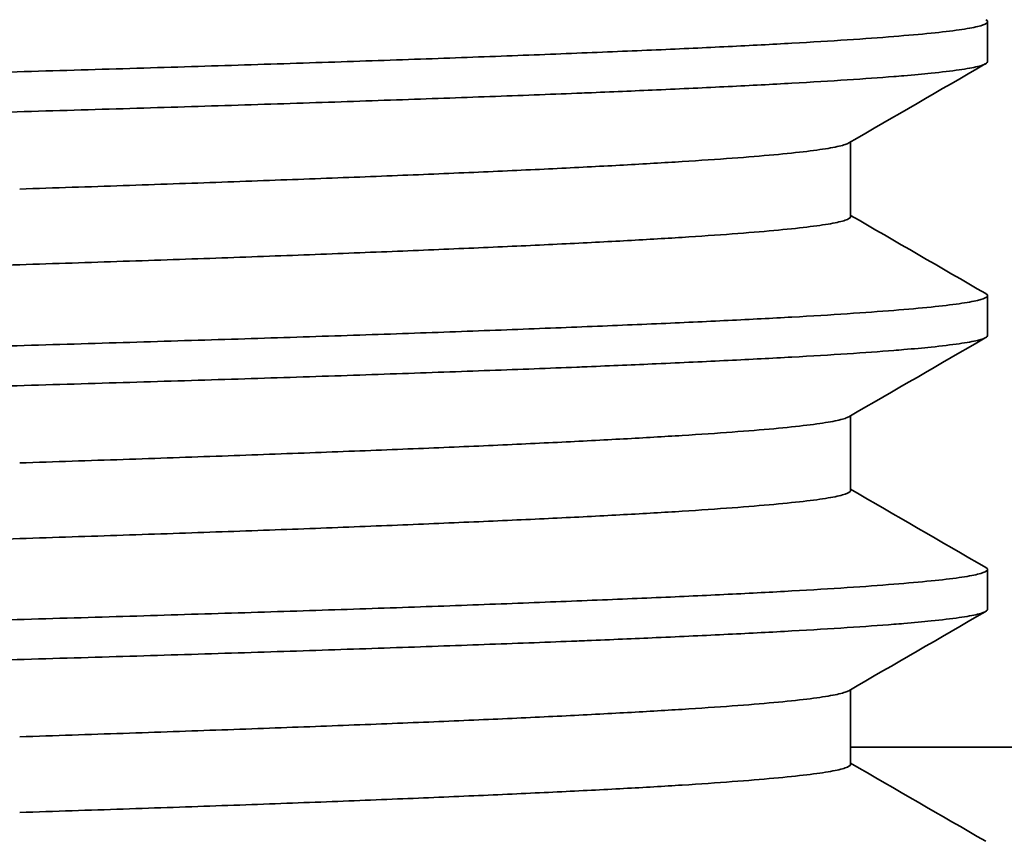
# Model space of a CAD drawing. Header units: millimetres. Extents: x 10 to 830, y 10 to 584.
# Tile 86 of 174: x 301.8 to 305.4, y 459.01 to 462.01. Entities that reach past the tile are written whole.
import ezdxf

# ---------------------------------------------------------------- set-up
doc = ezdxf.new("R2010")
doc.units = ezdxf.units.MM
doc.header["$LTSCALE"] = 2
doc.layers.add('Bemaßung (ISO)', color=7, linetype='Continuous', lineweight=25)
doc.layers.add('Sichtbar (ISO)', color=7, linetype='Continuous', lineweight=35)
doc.styles.add('Notiztext (ISO)', font='isocpeur.ttf')
doc.dimstyles.new('Standard (ISO)', dxfattribs={"dimscale": 2, "dimtxt": 3.5, "dimasz": 2.5, "dimexe": 2, "dimexo": 0, "dimgap": 0.762, "dimtad": 1, "dimtoh": 1, "dimdec": 8, "dimdsep": 46, "dimtxsty": 'Notiztext (ISO)', "dimcen": 0.09, "dimdle": 10, "dimclrd": 256, "dimclre": 256, "dimclrt": 256, "dimadec": 6, "dimazin": 2, "dimtfac": 0.514286, "dimtdec": 3, "dimtmove": 0, "dimatfit": 3, "dimfxl": 1, "dimtolj": 1, "dimlwd": -1, "dimlwe": -1, "dimarcsym": 0})

# ---------------------------------------------------------------- blocks, each defined once
blk = doc.blocks.new('*D37')
at = {"layer": 'Bemaßung (ISO)', "transparency": 16777216}
for p, q in [((313.0095, 532.2566), (367.5216, 532.2566)), ((363.5216, 461.7551), (363.5216, 527.2566)), ((304.8347, 456.7551), (367.5216, 456.7551))]:
    blk.add_line(p, q, dxfattribs=at)
for points in [[(362.6882, 527.2566), (364.3549, 527.2566), (363.5216, 532.2566)], [(362.6882, 461.7551), (364.3549, 461.7551), (363.5216, 456.7551)]]:
    blk.add_solid(points, dxfattribs=at)
at = {"layer": 'Defpoints', "color": 0, "transparency": 16777216}
for p in [(313.0095, 532.2566), (363.5216, 532.2566), (304.8347, 456.7551)]:
    blk.add_point(p, dxfattribs=at)
at = {"layer": 'Bemaßung (ISO)', "transparency": 16777216, "insert": (354.9976, 486.8058), "char_height": 7, "attachment_point": 1, "rotation": 90, "style": 'Notiztext (ISO)'}
blk.add_mtext('\\A1;75.5', dxfattribs=at)

msp = doc.modelspace()

# ---------------------------------------------------------------- linework, layer by layer
at = {"layer": 'Sichtbar (ISO)'}
for p, q in [((305.33476846, 462.00415827), (305.33476846, 461.85799592)), ((304.03476846, 461.89742407), (304.03476846, 461.89731307)), ((304.83471382, 461.56536853), (304.83471382, 461.29278828)), ((305.33476846, 461.00415823), (305.33476846, 460.85799602)), ((304.03476846, 460.89742406), (304.03476846, 460.8973131)), ((304.83471382, 460.56536853), (304.83471382, 460.2927885)), ((305.33476846, 460.00415809), (305.33476846, 459.8579962)), ((304.03476846, 459.89742406), (304.03476846, 459.89731318)), ((304.83471382, 459.56536853), (304.83471382, 459.2927884)), ((304.83471382, 459.35506826), (306.33476846, 459.35506826))]:
    msp.add_line(p, q, dxfattribs=at)
for points, knots in [([(305.32836833, 462.01155218), (305.3286131, 462.0114109), (305.33572456, 462.0071839), (305.33735644, 461.99880098), (305.30453626, 461.98651583), (305.23668286, 461.97437067), (305.13419414, 461.96233628), (304.99767208, 461.95021205), (304.82791787, 461.93785325), (304.62592634, 461.92554597), (304.39288466, 461.91337583), (304.13015884, 461.90132636), (303.83929194, 461.88923251), (303.52199308, 461.87688799), (303.18011552, 461.8645784), (302.81568498, 461.85237796), (302.43078061, 461.84039692), (302.16217729, 461.83216951), (302.02522532, 461.82810479)], [0.63330274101, 0.63330274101, 0.63330274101, 0.63330274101, 0.63414634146, 0.65853658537, 0.68292682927, 0.70731707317, 0.73170731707, 0.75609756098, 0.78048780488, 0.80487804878, 0.82926829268, 0.85365853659, 0.87804878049, 0.90243902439, 0.92682926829, 0.9512195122, 0.9756097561, 1, 1, 1, 1]), ([(302.02524348, 461.68196837), (302.16228768, 461.68603585), (302.29664279, 461.69010058), (302.42796958, 461.69419513), (302.55929637, 461.69828968), (302.68755658, 461.70237124), (302.81240945, 461.70643593), (302.93726233, 461.71050063), (303.05872603, 461.71456505), (303.17645632, 461.71862961), (303.29418661, 461.72269418), (303.40818477, 461.72675891), (303.51805589, 461.73079269), (303.62792702, 461.73482646), (303.73368708, 461.73884433), (303.83504275, 461.74290021), (303.84767138, 461.74340557), (303.86023177, 461.74391162), (303.87272314, 461.7444183), (303.96048584, 461.74797818), (304.04484206, 461.75156902), (304.12560579, 461.75516468), (304.21786473, 461.75927211), (304.30538003, 461.76334615), (304.38796001, 461.76741082), (304.47053999, 461.77147549), (304.54819933, 461.77553996), (304.62072029, 461.77960451), (304.69324124, 461.78366907), (304.76062468, 461.78773374), (304.82260235, 461.79177062), (304.88458003, 461.7958075), (304.94115783, 461.7998212), (304.99219994, 461.8038684), (305.00494276, 461.8048788), (305.01734168, 461.80589195), (305.02939245, 461.80690741), (305.06561174, 461.80995942), (305.09868617, 461.8130322), (305.12857151, 461.81611323), (305.1684002, 461.82021938), (305.2025335, 461.82432134), (305.23086011, 461.82838609), (305.25918673, 461.83245084), (305.28176978, 461.83651534), (305.29855603, 461.84057987), (305.31534228, 461.8446444), (305.32633181, 461.84870898), (305.33144337, 461.85275968), (305.33364844, 461.8545071), (305.33475194, 461.85624754), (305.33475825, 461.85798618)], [0, 0, 0, 0, 0.0243902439, 0.0243902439, 0.0243902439, 0.0487804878, 0.0487804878, 0.0487804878, 0.07317073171, 0.07317073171, 0.07317073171, 0.09756097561, 0.09756097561, 0.09756097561, 0.12195121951, 0.12195121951, 0.12195121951, 0.12499017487, 0.12499017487, 0.12499017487, 0.14634146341, 0.14634146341, 0.14634146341, 0.17073170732, 0.17073170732, 0.17073170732, 0.19512195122, 0.19512195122, 0.19512195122, 0.21951219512, 0.21951219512, 0.21951219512, 0.24390243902, 0.24390243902, 0.24390243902, 0.24999154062, 0.24999154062, 0.24999154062, 0.26829268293, 0.26829268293, 0.26829268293, 0.29268292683, 0.29268292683, 0.29268292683, 0.31707317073, 0.31707317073, 0.31707317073, 0.34146341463, 0.34146341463, 0.34146341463, 0.35198511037, 0.35198511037, 0.35198511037, 0.35198511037]), ([(302.02522532, 461.82810479), (301.88820376, 461.82403801), (301.60886222, 461.81600199), (301.17671041, 461.8035939), (300.73370889, 461.79140747), (300.28250929, 461.77932857), (299.82574597, 461.76728045), (299.36610722, 461.7549808), (298.90627747, 461.74264085), (298.44896341, 461.7304241), (297.99684766, 461.71834314), (297.55258418, 461.70630951), (297.11878467, 461.69403966), (296.69798146, 461.68168386), (296.29265195, 461.66944191), (295.9051757, 461.65733927), (295.53782587, 461.64530822), (295.19276231, 461.63307469), (294.87199911, 461.62071733), (294.5774248, 461.60846535), (294.31076999, 461.59635391), (294.07359791, 461.58432875), (293.86730276, 461.57213176), (293.6930884, 461.55976576), (293.55198098, 461.54748973), (293.44481002, 461.5353546), (293.37220321, 461.52332162), (293.34000044, 461.51291154), (293.33476911, 461.50647273), (293.33476899, 461.50413728)], [0, 0, 0, 0, 0.0243902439, 0.0487804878, 0.07317073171, 0.09756097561, 0.12195121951, 0.14634146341, 0.17073170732, 0.19512195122, 0.21951219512, 0.24390243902, 0.26829268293, 0.29268292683, 0.31707317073, 0.34146341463, 0.36585365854, 0.39024390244, 0.41463414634, 0.43902439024, 0.46341463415, 0.48780487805, 0.51219512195, 0.53658536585, 0.56097560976, 0.58536585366, 0.60975609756, 0.63414634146, 0.6480061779, 0.6480061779, 0.6480061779, 0.6480061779]), ([(293.34104315, 461.35078831), (293.33990777, 461.35144453), (293.338926, 461.35210045), (293.33809818, 461.35275601), (293.33298293, 461.3568068), (293.33378732, 461.36081999), (293.34045659, 461.36486041), (293.34295746, 461.3663755), (293.34628026, 461.36789601), (293.35042936, 461.36942107), (293.35734499, 461.37196301), (293.36655624, 461.37451764), (293.37804, 461.37708105), (293.39641356, 461.3811824), (293.42062747, 461.38529307), (293.45065274, 461.38935791), (293.480678, 461.39342275), (293.51643664, 461.39748732), (293.55781024, 461.4015519), (293.59918385, 461.40561649), (293.64617286, 461.40968112), (293.69867748, 461.41373603), (293.75118209, 461.41779094), (293.80925726, 461.42180201), (293.87267614, 461.42583558), (293.90438275, 461.42785219), (293.93742143, 461.42987683), (293.97177699, 461.43190946), (294.00613868, 461.43394245), (294.04181773, 461.43598342), (294.07877893, 461.43803231), (294.15269474, 461.44212972), (294.23175427, 461.44624912), (294.31577222, 461.45032405), (294.39979017, 461.45439898), (294.48871546, 461.4584636), (294.5822591, 461.46252819), (294.67580275, 461.46659277), (294.77396555, 461.47065734), (294.87647669, 461.47472216), (294.97898783, 461.47878699), (295.08590514, 461.48280655), (295.19687832, 461.48683598), (295.26622929, 461.48935412), (295.33715872, 461.49188126), (295.40959326, 461.49442107), (295.45306611, 461.49594539), (295.49708111, 461.49747427), (295.54161644, 461.4990085), (295.6603566, 461.50309908), (295.78280933, 461.50721646), (295.90864245, 461.51129559), (296.03447558, 461.51537471), (296.16366332, 461.51943937), (296.29580312, 461.52350397), (296.42794291, 461.52756856), (296.56303608, 461.53163311), (296.70069915, 461.5356979), (296.83836223, 461.53976269), (296.978623, 461.54379074), (297.12105949, 461.54781528), (297.22787458, 461.55083334), (297.33590714, 461.55386001), (297.44498167, 461.55690742), (297.48135655, 461.55792368), (297.51784735, 461.55894226), (297.55444678, 461.55996359), (297.70079409, 461.5640475), (297.84888439, 461.56816457), (297.99828901, 461.57225772), (298.14769363, 461.57635087), (298.29841147, 461.58041562), (298.44998534, 461.58448024), (298.60155922, 461.58854486), (298.75399125, 461.59260937), (298.90684361, 461.59667408), (299.05969596, 461.60073879), (299.21297176, 461.60479451), (299.3662182, 461.60881752), (299.50029334, 461.61233725), (299.63434509, 461.61586231), (299.76807121, 461.61941831), (299.7871926, 461.61992678), (299.80630736, 461.62043588), (299.82541463, 461.62094569), (299.97814932, 461.62502087), (300.13040452, 461.62913384), (300.2817287, 461.63323016), (300.43305287, 461.63732647), (300.58343922, 461.64139127), (300.73246109, 461.6454559), (300.88148295, 461.64952053), (301.0291423, 461.65358501), (301.17501643, 461.65764972), (301.32089055, 461.66171443), (301.46497231, 461.66576262), (301.60681473, 461.66979941), (301.74865715, 461.6738362), (301.88828714, 461.6779035), (302.02524348, 461.68196837)], [0.33751624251, 0.33751624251, 0.33751624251, 0.33751624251, 0.34146341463, 0.34146341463, 0.34146341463, 0.36585365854, 0.36585365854, 0.36585365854, 0.37499962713, 0.37499962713, 0.37499962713, 0.39024390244, 0.39024390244, 0.39024390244, 0.41463414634, 0.41463414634, 0.41463414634, 0.43902439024, 0.43902439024, 0.43902439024, 0.46341463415, 0.46341463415, 0.46341463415, 0.48780487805, 0.48780487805, 0.48780487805, 0.49999891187, 0.49999891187, 0.49999891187, 0.51219512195, 0.51219512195, 0.51219512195, 0.53658536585, 0.53658536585, 0.53658536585, 0.56097560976, 0.56097560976, 0.56097560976, 0.58536585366, 0.58536585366, 0.58536585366, 0.60975609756, 0.60975609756, 0.60975609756, 0.62499840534, 0.62499840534, 0.62499840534, 0.63414634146, 0.63414634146, 0.63414634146, 0.65853658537, 0.65853658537, 0.65853658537, 0.68292682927, 0.68292682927, 0.68292682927, 0.70731707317, 0.70731707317, 0.70731707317, 0.73170731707, 0.73170731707, 0.73170731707, 0.7499978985, 0.7499978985, 0.7499978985, 0.75609756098, 0.75609756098, 0.75609756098, 0.78048780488, 0.78048780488, 0.78048780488, 0.80487804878, 0.80487804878, 0.80487804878, 0.82926829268, 0.82926829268, 0.82926829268, 0.85365853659, 0.85365853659, 0.85365853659, 0.87499753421, 0.87499753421, 0.87499753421, 0.87804878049, 0.87804878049, 0.87804878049, 0.90243902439, 0.90243902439, 0.90243902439, 0.92682926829, 0.92682926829, 0.92682926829, 0.9512195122, 0.9512195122, 0.9512195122, 0.9756097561, 0.9756097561, 0.9756097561, 1, 1, 1, 1]), ([(304.8279466, 461.56145646), (304.82474856, 461.55960769), (304.82042013, 461.55775664), (304.81496315, 461.55590141), (304.80276716, 461.55175508), (304.78493411, 461.54758779), (304.76151879, 461.54339934), (304.73810348, 461.53921089), (304.70910586, 461.53500133), (304.67461572, 461.53079194), (304.64012558, 461.52658254), (304.60018262, 461.52239732), (304.55483034, 461.51823006), (304.50947807, 461.51406281), (304.45871791, 461.50991364), (304.40278336, 461.50578933), (304.3468488, 461.50166502), (304.28570091, 461.49754156), (304.21952857, 461.49339739), (304.15335623, 461.48925323), (304.08215948, 461.48508829), (304.00615717, 461.48090203), (303.93015486, 461.47671577), (303.84934698, 461.47250823), (303.76398354, 461.46830031), (303.6786201, 461.46409239), (303.58871815, 461.45989688), (303.49452023, 461.45572968), (303.40032231, 461.45156247), (303.30183007, 461.44742377), (303.19937822, 461.44329801), (303.09692638, 461.43917225), (302.99049873, 461.43504667), (302.88042506, 461.43090061), (302.77035138, 461.42675455), (302.65663174, 461.4225879), (302.53961123, 461.41839857), (302.42259072, 461.41420925), (302.30226921, 461.40999746), (302.17903659, 461.4057912), (302.05580398, 461.40158494), (301.92967127, 461.39739731), (301.80099126, 461.39323079)], [0.66381396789, 0.66381396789, 0.66381396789, 0.66381396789, 0.675, 0.675, 0.675, 0.7, 0.7, 0.7, 0.725, 0.725, 0.725, 0.75, 0.75, 0.75, 0.775, 0.775, 0.775, 0.8, 0.8, 0.8, 0.825, 0.825, 0.825, 0.85, 0.85, 0.85, 0.875, 0.875, 0.875, 0.9, 0.9, 0.9, 0.925, 0.925, 0.925, 0.95, 0.95, 0.95, 0.975, 0.975, 0.975, 1, 1, 1, 1]), ([(301.80099273, 461.11690379), (301.9296728, 461.12107032), (302.05580545, 461.12521743), (302.17903719, 461.12934509), (302.30226903, 461.13347275), (302.42258927, 461.13759377), (302.5396091, 461.14173697), (302.65662893, 461.14588016), (302.77034848, 461.15004577), (302.88042223, 461.15423226), (302.99049599, 461.15841876), (303.09692391, 461.16262608), (303.19937602, 461.16683391), (303.30182813, 461.17104174), (303.40032313, 461.17523541), (303.49452126, 461.17940262), (303.58871939, 461.18356983), (303.67861873, 461.18771058), (303.76398167, 461.19183625), (303.8493446, 461.19596192), (303.93015153, 461.20008731), (304.00615343, 461.20423361), (304.08215533, 461.20837991), (304.15335224, 461.21254718), (304.21952475, 461.2167356), (304.28569726, 461.22092401), (304.34684537, 461.22513354), (304.40278017, 461.22934291), (304.45871497, 461.23355229), (304.50947858, 461.23773559), (304.55483114, 461.24190285), (304.6001837, 461.24607012), (304.64012364, 461.25022126), (304.67461376, 461.25434555), (304.70910388, 461.25846985), (304.73810135, 461.26259328), (304.76151676, 461.26673744), (304.78493218, 461.27088159), (304.80276557, 461.27504652), (304.81496192, 461.27923276), (304.82715827, 461.28341899), (304.83371755, 461.28762652), (304.83461956, 461.29183442), (304.8346915, 461.29217002), (304.83472762, 461.29250553), (304.83472789, 461.29284095)], [0.00000002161, 0.00000002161, 0.00000002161, 0.00000002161, 0.025, 0.025, 0.025, 0.05, 0.05, 0.05, 0.075, 0.075, 0.075, 0.1, 0.1, 0.1, 0.125, 0.125, 0.125, 0.15, 0.15, 0.15, 0.175, 0.175, 0.175, 0.2, 0.2, 0.2, 0.225, 0.225, 0.225, 0.25, 0.25, 0.25, 0.275, 0.275, 0.275, 0.3, 0.3, 0.3, 0.325, 0.325, 0.325, 0.35, 0.35, 0.35, 0.35199388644, 0.35199388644, 0.35199388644, 0.35199388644]), ([(293.84175244, 460.80090317), (293.84377265, 460.80207103), (293.8462343, 460.8032371), (293.84913817, 460.8044011), (293.85953405, 460.80856824), (293.87559754, 460.81270892), (293.89722887, 460.81683455), (293.9188602, 460.82096018), (293.94608459, 460.82508552), (293.97881804, 460.82923176), (294.0115515, 460.833378), (294.04979398, 460.83754521), (294.09342794, 460.84173358), (294.1370619, 460.84592194), (294.18608736, 460.85013142), (294.24035262, 460.85434075), (294.29461788, 460.85855007), (294.35408242, 460.86273334), (294.41864445, 460.86690054), (294.48320647, 460.87106773), (294.552864, 460.87521881), (294.62732426, 460.87934305), (294.70178451, 460.88346729), (294.78108699, 460.88759067), (294.86498699, 460.89173475), (294.94888699, 460.89587884), (295.03738449, 460.90004369), (295.13020717, 460.90422987), (295.22302985, 460.90841604), (295.32017772, 460.91262349), (295.42135054, 460.91683135), (295.52252337, 460.9210392), (295.62770409, 460.92523276), (295.73660308, 460.92939991), (295.84550206, 460.93356705), (295.9581174, 460.93770774), (296.07407084, 460.94183336), (296.19002428, 460.94595898), (296.30933189, 460.9500843), (296.43162557, 460.95423053), (296.55391925, 460.95837676), (296.67919897, 460.96254396), (296.8070792, 460.96673231), (296.93495943, 460.97092065), (297.06544017, 460.97513012), (297.19811813, 460.97933944), (297.3307961, 460.98354876), (297.46565609, 460.98773204), (297.60231414, 460.99189924), (297.73897219, 460.99606644), (297.87742392, 461.00021754), (298.01721798, 461.00434177), (298.15701204, 461.008466), (298.29816141, 461.01258936), (298.44023099, 461.01673344), (298.58230057, 461.02087752), (298.72529033, 461.02504237), (298.86875985, 461.02922852), (299.01222936, 461.03341468), (299.15617863, 461.03762212), (299.30016311, 461.04182997), (299.4441476, 461.04603782), (299.58816846, 461.05023139), (299.73178027, 461.05439854), (299.87539208, 461.05856569), (300.01859218, 461.06270632), (300.16094516, 461.06683202), (300.30329813, 461.07095771), (300.44480151, 461.07508321), (300.58501824, 461.07922916), (300.72523498, 461.08337511), (300.86416507, 461.08754165), (301.00138458, 461.09173093), (301.13860409, 461.0959202), (301.27411308, 461.10013239), (301.40751606, 461.10433927), (301.54091904, 461.10854616), (301.67222531, 461.11273443), (301.8009924, 461.11690378)], [0.36801677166, 0.36801677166, 0.36801677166, 0.36801677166, 0.375, 0.375, 0.375, 0.4, 0.4, 0.4, 0.425, 0.425, 0.425, 0.45, 0.45, 0.45, 0.475, 0.475, 0.475, 0.5, 0.5, 0.5, 0.525, 0.525, 0.525, 0.55, 0.55, 0.55, 0.575, 0.575, 0.575, 0.6, 0.6, 0.6, 0.625, 0.625, 0.625, 0.65, 0.65, 0.65, 0.675, 0.675, 0.675, 0.7, 0.7, 0.7, 0.725, 0.725, 0.725, 0.75, 0.75, 0.75, 0.775, 0.775, 0.775, 0.8, 0.8, 0.8, 0.825, 0.825, 0.825, 0.85, 0.85, 0.85, 0.875, 0.875, 0.875, 0.9, 0.9, 0.9, 0.925, 0.925, 0.925, 0.95, 0.95, 0.95, 0.975, 0.975, 0.975, 1, 1, 1, 1]), ([(305.32836833, 461.01155218), (305.3286114, 461.01141188), (305.3357225, 461.00718595), (305.33736019, 460.99880417), (305.30454986, 460.98651917), (305.23670703, 460.97437412), (305.13422979, 460.96233988), (304.99772122, 460.95021601), (304.82798006, 460.93785739), (304.6260013, 460.92555019), (304.3929726, 460.91338013), (304.13026085, 460.90133079), (303.83941026, 460.88923728), (303.52212414, 460.8768929), (303.18026018, 460.86458342), (302.8158373, 460.8523829), (302.43096613, 460.84040256), (302.16225632, 460.83217183), (302.02522633, 460.82810485)], [0.63330855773, 0.63330855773, 0.63330855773, 0.63330855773, 0.63414634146, 0.65853658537, 0.68292682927, 0.70731707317, 0.73170731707, 0.75609756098, 0.78048780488, 0.80487804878, 0.82926829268, 0.85365853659, 0.87804878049, 0.90243902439, 0.92682926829, 0.9512195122, 0.9756097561, 1, 1, 1, 1]), ([(302.02524405, 460.68196839), (302.16225044, 460.68603476), (302.29657732, 460.69009858), (302.42788605, 460.69419252), (302.55919478, 460.69828645), (302.68744708, 460.70236774), (302.81229859, 460.70643233), (302.93715009, 460.71049691), (303.05861891, 460.71456143), (303.17635303, 460.71862605), (303.29408715, 460.72269067), (303.40808803, 460.72675541), (303.51796228, 460.73078923), (303.62783654, 460.73482305), (303.73360006, 460.73884095), (303.83495871, 460.74289685), (303.84761567, 460.74340332), (303.86020408, 460.7439105), (303.87272315, 460.74441831), (303.96045857, 460.74797709), (304.04478929, 460.75156678), (304.12552995, 460.7551613), (304.21779159, 460.75926873), (304.30530984, 460.76334282), (304.38789276, 460.76740751), (304.47047567, 460.77147219), (304.54813802, 460.77553667), (304.62066223, 460.77960126), (304.69318643, 460.78366584), (304.76057333, 460.78773056), (304.8225544, 460.7917675), (304.88453547, 460.79580443), (304.94111652, 460.79981816), (304.9921616, 460.80386536), (305.00491792, 460.80487677), (305.01732962, 460.80589094), (305.02939246, 460.80690742), (305.06559976, 460.80995842), (305.09866418, 460.81303016), (305.1285417, 460.81611016), (305.16837323, 460.82021629), (305.20250954, 460.82431831), (305.23083908, 460.82838307), (305.25916863, 460.83244784), (305.28175462, 460.83651235), (305.29854379, 460.8405769), (305.31533296, 460.84464146), (305.32632538, 460.84870608), (305.33143976, 460.85275681), (305.33364724, 460.8545052), (305.33475193, 460.85624659), (305.33475825, 460.85798618)], [0, 0, 0, 0, 0.0243902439, 0.0243902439, 0.0243902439, 0.0487804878, 0.0487804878, 0.0487804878, 0.07317073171, 0.07317073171, 0.07317073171, 0.09756097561, 0.09756097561, 0.09756097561, 0.12195121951, 0.12195121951, 0.12195121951, 0.12499690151, 0.12499690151, 0.12499690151, 0.14634146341, 0.14634146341, 0.14634146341, 0.17073170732, 0.17073170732, 0.17073170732, 0.19512195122, 0.19512195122, 0.19512195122, 0.21951219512, 0.21951219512, 0.21951219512, 0.24390243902, 0.24390243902, 0.24390243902, 0.249997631, 0.249997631, 0.249997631, 0.26829268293, 0.26829268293, 0.26829268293, 0.29268292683, 0.29268292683, 0.29268292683, 0.31707317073, 0.31707317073, 0.31707317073, 0.34146341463, 0.34146341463, 0.34146341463, 0.35199080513, 0.35199080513, 0.35199080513, 0.35199080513]), ([(302.02522633, 460.82810485), (301.88827277, 460.82404013), (301.60903502, 460.81600698), (301.17685421, 460.80359793), (300.73385922, 460.79141155), (300.28265674, 460.77933247), (299.82589359, 460.76728436), (299.3662476, 460.75498458), (298.90641066, 460.74264441), (298.44909041, 460.73042749), (297.99696885, 460.71834639), (297.55269959, 460.7063127), (297.1188878, 460.69404264), (296.69807402, 460.68168662), (296.2927363, 460.6694445), (295.90525246, 460.65734172), (295.53789532, 460.64531058), (295.19281971, 460.63307683), (294.87204736, 460.62071926), (294.57746624, 460.60846715), (294.3108046, 460.59635557), (294.07362581, 460.58433028), (293.86732185, 460.57213301), (293.69310183, 460.55976681), (293.55199028, 460.54749066), (293.44481533, 460.53535534), (293.37220539, 460.52332215), (293.34000068, 460.51291176), (293.3347691, 460.50647279), (293.33476898, 460.50413728)], [0, 0, 0, 0, 0.0243902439, 0.0487804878, 0.07317073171, 0.09756097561, 0.12195121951, 0.14634146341, 0.17073170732, 0.19512195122, 0.21951219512, 0.24390243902, 0.26829268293, 0.29268292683, 0.31707317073, 0.34146341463, 0.36585365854, 0.39024390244, 0.41463414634, 0.43902439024, 0.46341463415, 0.48780487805, 0.51219512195, 0.53658536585, 0.56097560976, 0.58536585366, 0.60975609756, 0.63414634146, 0.64800634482, 0.64800634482, 0.64800634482, 0.64800634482]), ([(293.34104315, 460.35078831), (293.33990819, 460.35144429), (293.33892672, 460.35209997), (293.33809909, 460.35275528), (293.33298317, 460.35680606), (293.33378682, 460.36081924), (293.34045531, 460.36485964), (293.34295633, 460.36637499), (293.34627955, 460.36789575), (293.35042936, 460.36942107), (293.35734424, 460.37196274), (293.36655424, 460.37451709), (293.37803629, 460.37708022), (293.39640904, 460.38118156), (293.42062214, 460.38529224), (293.4506467, 460.38935709), (293.48067126, 460.39342194), (293.51642929, 460.39748652), (293.55780221, 460.40155112), (293.59917512, 460.40561571), (293.64616331, 460.40968032), (293.69866713, 460.41373523), (293.75117094, 460.41779014), (293.80924535, 460.42180121), (293.87266357, 460.42583478), (293.90437399, 460.42785165), (293.93741686, 460.42987656), (293.97177699, 460.43190946), (294.00613427, 460.43394219), (294.04180859, 460.43598289), (294.07876477, 460.43803152), (294.15268021, 460.44212895), (294.23173957, 460.44624838), (294.31575747, 460.45032334), (294.39977537, 460.45439829), (294.48870075, 460.45846294), (294.58224412, 460.46252754), (294.67578749, 460.46659213), (294.77394963, 460.47065669), (294.87646012, 460.4747215), (294.97897061, 460.47878632), (295.08588727, 460.48280588), (295.19685998, 460.48683532), (295.26621673, 460.48935367), (295.33715228, 460.49188103), (295.40959326, 460.49442107), (295.45305984, 460.49594517), (295.49706843, 460.49747382), (295.54159722, 460.49900784), (295.66033727, 460.50309842), (295.78279005, 460.50721582), (295.90862334, 460.51129497), (296.03445664, 460.51537411), (296.16364466, 460.51943879), (296.29578446, 460.52350339), (296.42792427, 460.52756799), (296.56301713, 460.53163254), (296.70068024, 460.53569734), (296.83834335, 460.53976214), (296.97860449, 460.54379022), (297.12104155, 460.54781478), (297.22786243, 460.550833), (297.33590102, 460.55385984), (297.44498167, 460.55690741), (297.4813513, 460.55792354), (297.51783682, 460.55894196), (297.55443093, 460.55996315), (297.70077897, 460.56404708), (297.84886995, 460.56816417), (297.99827529, 460.57225734), (298.14768063, 460.57635051), (298.29839922, 460.58041529), (298.44997356, 460.58447992), (298.60154791, 460.58854455), (298.75398012, 460.59260907), (298.906833, 460.5966738), (299.05968587, 460.60073852), (299.21296254, 460.60479427), (299.36620997, 460.6088173), (299.50028785, 460.6123371), (299.63434244, 460.61586223), (299.76807121, 460.61941831), (299.78719085, 460.61992673), (299.80630385, 460.62043578), (299.82540937, 460.62094555), (299.97814491, 460.62502075), (300.13040069, 460.62913374), (300.28172536, 460.63323007), (300.43305004, 460.6373264), (300.58343682, 460.64139121), (300.73245892, 460.64545584), (300.88148102, 460.64952048), (301.0291404, 460.65358496), (301.17501464, 460.65764967), (301.32088888, 460.66171438), (301.46497083, 460.66576259), (301.60681372, 460.66979938), (301.74865661, 460.67383618), (301.88828733, 460.67790349), (302.02524405, 460.68196839)], [0.33751767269, 0.33751767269, 0.33751767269, 0.33751767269, 0.34146341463, 0.34146341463, 0.34146341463, 0.36585365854, 0.36585365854, 0.36585365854, 0.37500122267, 0.37500122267, 0.37500122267, 0.39024390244, 0.39024390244, 0.39024390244, 0.41463414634, 0.41463414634, 0.41463414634, 0.43902439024, 0.43902439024, 0.43902439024, 0.46341463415, 0.46341463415, 0.46341463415, 0.48780487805, 0.48780487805, 0.48780487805, 0.50000050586, 0.50000050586, 0.50000050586, 0.51219512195, 0.51219512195, 0.51219512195, 0.53658536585, 0.53658536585, 0.53658536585, 0.56097560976, 0.56097560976, 0.56097560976, 0.58536585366, 0.58536585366, 0.58536585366, 0.60975609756, 0.60975609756, 0.60975609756, 0.6249997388, 0.6249997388, 0.6249997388, 0.63414634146, 0.63414634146, 0.63414634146, 0.65853658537, 0.65853658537, 0.65853658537, 0.68292682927, 0.68292682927, 0.68292682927, 0.70731707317, 0.70731707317, 0.70731707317, 0.73170731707, 0.73170731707, 0.73170731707, 0.74999881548, 0.74999881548, 0.74999881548, 0.75609756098, 0.75609756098, 0.75609756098, 0.78048780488, 0.78048780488, 0.78048780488, 0.80487804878, 0.80487804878, 0.80487804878, 0.82926829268, 0.82926829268, 0.82926829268, 0.85365853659, 0.85365853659, 0.85365853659, 0.8749978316, 0.8749978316, 0.8749978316, 0.87804878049, 0.87804878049, 0.87804878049, 0.90243902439, 0.90243902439, 0.90243902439, 0.92682926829, 0.92682926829, 0.92682926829, 0.9512195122, 0.9512195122, 0.9512195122, 0.9756097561, 0.9756097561, 0.9756097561, 1, 1, 1, 1]), ([(304.82794661, 460.56145646), (304.82475076, 460.55960896), (304.82042607, 460.55775918), (304.81497435, 460.55590522), (304.80278204, 460.55175898), (304.78495285, 460.54759177), (304.76154161, 460.54340342), (304.73813037, 460.53921507), (304.70913706, 460.5350056), (304.67465127, 460.53079627), (304.64016547, 460.52658695), (304.60022683, 460.52240174), (304.554879, 460.51823453), (304.50953117, 460.51406733), (304.45877537, 460.50991816), (304.40284561, 460.50579392), (304.34691584, 460.50166969), (304.28577313, 460.49754632), (304.21960586, 460.49340223), (304.1534386, 460.48925815), (304.0822468, 460.48509329), (304.00624972, 460.48090713), (303.93025264, 460.47672096), (303.84945026, 460.47251352), (303.76409213, 460.46830566), (303.67873399, 460.46409781), (303.58883709, 460.45990231), (303.49464411, 460.45573516), (303.40045113, 460.451568), (303.30196349, 460.44742928), (303.19951683, 460.44330359), (303.09707018, 460.43917791), (302.99064827, 460.43505244), (302.88057949, 460.43090643), (302.77051072, 460.42676041), (302.65679512, 460.42259381), (302.53978057, 460.41840464), (302.42276602, 460.41421546), (302.30245258, 460.41000347), (302.17919692, 460.40579668), (302.05594126, 460.40158989), (301.92975253, 460.39739995), (301.80099216, 460.39323081)], [0.66382140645, 0.66382140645, 0.66382140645, 0.66382140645, 0.675, 0.675, 0.675, 0.7, 0.7, 0.7, 0.725, 0.725, 0.725, 0.75, 0.75, 0.75, 0.775, 0.775, 0.775, 0.8, 0.8, 0.8, 0.825, 0.825, 0.825, 0.85, 0.85, 0.85, 0.875, 0.875, 0.875, 0.9, 0.9, 0.9, 0.925, 0.925, 0.925, 0.95, 0.95, 0.95, 0.975, 0.975, 0.975, 1, 1, 1, 1]), ([(301.80099352, 460.11690382), (301.92972281, 460.12107194), (302.05588756, 460.12522117), (302.1791309, 460.12934822), (302.30237437, 460.13347528), (302.4226832, 460.13759662), (302.53969711, 460.14174008), (302.65671102, 460.14588355), (302.77043002, 460.15004893), (302.88050185, 460.15423529), (302.99057369, 460.15842165), (303.09699835, 460.16262902), (303.1994475, 460.16683684), (303.30189665, 460.17104467), (303.40038901, 460.17523824), (303.4945841, 460.1794054), (303.58877918, 460.18357256), (303.67867529, 460.18771321), (303.76403526, 460.19183884), (303.84939522, 460.19596447), (303.9301995, 460.20008982), (304.00619871, 460.20423608), (304.08219792, 460.20838234), (304.15339209, 460.21254957), (304.219562, 460.21673795), (304.28573192, 460.22092633), (304.34687756, 460.22513582), (304.40280998, 460.22934516), (304.4587424, 460.23355449), (304.50950374, 460.23773773), (304.55485393, 460.24190495), (304.60020413, 460.24607216), (304.64014176, 460.25022322), (304.67462972, 460.25434746), (304.70911768, 460.2584717), (304.73811317, 460.26259509), (304.76152673, 460.2667392), (304.78494028, 460.27088331), (304.80277193, 460.2750482), (304.81496667, 460.27923439), (304.82716141, 460.28342058), (304.83371922, 460.28762805), (304.83461988, 460.29183591), (304.83469161, 460.29217102), (304.83472761, 460.29250603), (304.83472789, 460.29284095)], [0.00000002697, 0.00000002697, 0.00000002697, 0.00000002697, 0.025, 0.025, 0.025, 0.05, 0.05, 0.05, 0.075, 0.075, 0.075, 0.1, 0.1, 0.1, 0.125, 0.125, 0.125, 0.15, 0.15, 0.15, 0.175, 0.175, 0.175, 0.2, 0.2, 0.2, 0.225, 0.225, 0.225, 0.25, 0.25, 0.25, 0.275, 0.275, 0.275, 0.3, 0.3, 0.3, 0.325, 0.325, 0.325, 0.35, 0.35, 0.35, 0.35199095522, 0.35199095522, 0.35199095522, 0.35199095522]), ([(293.84175243, 459.80090317), (293.8437738, 459.8020717), (293.84623712, 459.80323843), (293.84914316, 459.8044031), (293.85954104, 459.80857031), (293.8756067, 459.81271104), (293.89724033, 459.81683674), (293.91887397, 459.82096243), (293.94610077, 459.82508783), (293.97883678, 459.82923413), (294.01157279, 459.83338044), (294.04981797, 459.83754772), (294.09345476, 459.84173615), (294.13709154, 459.84592458), (294.18611995, 459.85013413), (294.2403882, 459.85434351), (294.29465645, 459.85855288), (294.35412398, 459.86273618), (294.41868938, 459.86690344), (294.48325477, 459.8710707), (294.55291596, 459.87522183), (294.62737997, 459.87934614), (294.70184398, 459.88347044), (294.78115026, 459.8875939), (294.86505412, 459.89173807), (294.94895797, 459.89588223), (295.03745935, 459.90004717), (295.13028612, 459.90423343), (295.22311289, 459.90841969), (295.32026506, 459.91262724), (295.42144181, 459.91683514), (295.52261856, 459.92104305), (295.62780282, 459.92523663), (295.73670574, 459.92940384), (295.84560866, 459.93357104), (295.95822825, 459.93771176), (296.07418616, 459.94183746), (296.19014407, 459.94596316), (296.30945634, 459.95008858), (296.43175456, 459.9542349), (296.55405278, 459.95838122), (296.67933692, 459.96254852), (296.80722172, 459.96673697), (296.93510651, 459.97092543), (297.06559198, 459.97513499), (297.19827402, 459.97934438), (297.33095606, 459.98355377), (297.46581946, 459.98773707), (297.60248079, 459.99190432), (297.73914212, 459.99607158), (297.87759692, 460.00022267), (298.01739472, 460.00434698), (298.15719251, 460.0084713), (298.29834629, 460.01259477), (298.4404195, 460.01673894), (298.58249271, 460.0208831), (298.72548534, 460.02504804), (298.86895807, 460.02923431), (299.01243081, 460.03342057), (299.15638365, 460.03762812), (299.30037075, 460.04183604), (299.44435784, 460.04604395), (299.58838036, 460.05023753), (299.73199366, 460.05440473), (299.87560697, 460.05857193), (300.01880842, 460.06271258), (300.1611629, 460.06683833), (300.30351737, 460.07096408), (300.44502239, 460.07508965), (300.58524057, 460.07923574), (300.72545875, 460.08338182), (300.86439007, 460.08754853), (301.00160903, 460.09173778), (301.13882799, 460.09592702), (301.27433463, 460.1001386), (301.40770232, 460.10434515), (301.54107002, 460.1085517), (301.6723105, 460.11273719), (301.8009931, 460.1169038)], [0.36801288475, 0.36801288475, 0.36801288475, 0.36801288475, 0.375, 0.375, 0.375, 0.4, 0.4, 0.4, 0.425, 0.425, 0.425, 0.45, 0.45, 0.45, 0.475, 0.475, 0.475, 0.5, 0.5, 0.5, 0.525, 0.525, 0.525, 0.55, 0.55, 0.55, 0.575, 0.575, 0.575, 0.6, 0.6, 0.6, 0.625, 0.625, 0.625, 0.65, 0.65, 0.65, 0.675, 0.675, 0.675, 0.7, 0.7, 0.7, 0.725, 0.725, 0.725, 0.75, 0.75, 0.75, 0.775, 0.775, 0.775, 0.8, 0.8, 0.8, 0.825, 0.825, 0.825, 0.85, 0.85, 0.85, 0.875, 0.875, 0.875, 0.9, 0.9, 0.9, 0.925, 0.925, 0.925, 0.95, 0.95, 0.95, 0.975, 0.975, 0.975, 1, 1, 1, 1]), ([(305.32836833, 460.01155218), (305.32861306, 460.01141092), (305.33572432, 460.00718404), (305.3373567, 459.99880128), (305.30453777, 459.98651623), (305.23668651, 459.97437121), (305.13420058, 459.96233695), (304.99768426, 459.95021305), (304.82793478, 459.93785438), (304.62594618, 459.92554709), (304.39290961, 459.91337705), (304.13018942, 459.90132769), (303.83933235, 459.88923414), (303.52203907, 459.87688971), (303.18016633, 459.86458016), (302.81573728, 459.85237966), (302.4308613, 459.84039939), (302.16221278, 459.83217054), (302.02522623, 459.82810484)], [0.63330285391, 0.63330285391, 0.63330285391, 0.63330285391, 0.63414634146, 0.65853658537, 0.68292682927, 0.70731707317, 0.73170731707, 0.75609756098, 0.78048780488, 0.80487804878, 0.82926829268, 0.85365853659, 0.87804878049, 0.90243902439, 0.92682926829, 0.9512195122, 0.9756097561, 1, 1, 1, 1]), ([(302.02524297, 459.68196835), (302.16220508, 459.68603338), (302.29650227, 459.6900964), (302.42780084, 459.69418985), (302.55909941, 459.6982833), (302.68736113, 459.70236499), (302.81221663, 459.70642966), (302.93707213, 459.71049432), (303.0585402, 459.71455877), (303.17627477, 459.71862335), (303.29400935, 459.72268793), (303.40801172, 459.72675266), (303.51788715, 459.73078648), (303.62776258, 459.7348203), (303.73352693, 459.73883814), (303.83488731, 459.742894), (303.84756831, 459.74340142), (303.86018052, 459.74390954), (303.87272315, 459.7444183), (303.96043486, 459.74797612), (304.04474422, 459.75156486), (304.12546538, 459.75515843), (304.21772953, 459.75926587), (304.30525025, 459.76334), (304.38783543, 459.76740469), (304.47042061, 459.77146937), (304.54808507, 459.77553384), (304.62061151, 459.77959842), (304.69313795, 459.78366299), (304.76052719, 459.7877277), (304.82251068, 459.79176465), (304.88449416, 459.7958016), (304.94107765, 459.79981531), (304.9921255, 459.8038625), (305.00489448, 459.80487485), (305.01731822, 459.80588998), (305.02939246, 459.80690741), (305.06558864, 459.80995748), (305.09864397, 459.81302828), (305.12851428, 459.81610733), (305.16834867, 459.82021349), (305.20248768, 459.82431555), (305.23081982, 459.82838031), (305.25915196, 459.83244507), (305.28174049, 459.83650957), (305.29853227, 459.84057411), (305.31532405, 459.84463866), (305.32631914, 459.84870328), (305.33143624, 459.85275403), (305.33364608, 459.85450336), (305.33475195, 459.85624567), (305.33475827, 459.85798619)], [0, 0, 0, 0, 0.0243902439, 0.0243902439, 0.0243902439, 0.0487804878, 0.0487804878, 0.0487804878, 0.07317073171, 0.07317073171, 0.07317073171, 0.09756097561, 0.09756097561, 0.09756097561, 0.12195121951, 0.12195121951, 0.12195121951, 0.12500263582, 0.12500263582, 0.12500263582, 0.14634146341, 0.14634146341, 0.14634146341, 0.17073170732, 0.17073170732, 0.17073170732, 0.19512195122, 0.19512195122, 0.19512195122, 0.21951219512, 0.21951219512, 0.21951219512, 0.24390243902, 0.24390243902, 0.24390243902, 0.25000335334, 0.25000335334, 0.25000335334, 0.26829268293, 0.26829268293, 0.26829268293, 0.29268292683, 0.29268292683, 0.29268292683, 0.31707317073, 0.31707317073, 0.31707317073, 0.34146341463, 0.34146341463, 0.34146341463, 0.35199642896, 0.35199642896, 0.35199642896, 0.35199642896]), ([(302.02522623, 459.82810484), (301.88826005, 459.82403975), (301.60900366, 459.81600607), (301.17683487, 459.80359739), (300.73384232, 459.79141109), (300.28264212, 459.77933209), (299.82588146, 459.76728403), (299.36623954, 459.75498436), (298.9064062, 459.74264429), (298.44909139, 459.73042751), (297.9969723, 459.71834649), (297.5527069, 459.7063129), (297.11890117, 459.69404303), (296.69809292, 459.68168718), (296.29276095, 459.66944525), (295.90527969, 459.65734259), (295.53792533, 459.64531159), (295.19285424, 459.63307811), (294.87208499, 459.62072076), (294.57750523, 459.60846884), (294.31084178, 459.59635734), (294.073661, 459.58433218), (293.86735572, 459.57213519), (293.69313261, 459.55976921), (293.55201656, 459.54749323), (293.44483561, 459.53535804), (293.3722189, 459.52332504), (293.34000394, 459.51291385), (293.33476911, 459.50647388), (293.33476899, 459.50413728)], [0, 0, 0, 0, 0.0243902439, 0.0487804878, 0.07317073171, 0.09756097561, 0.12195121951, 0.14634146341, 0.17073170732, 0.19512195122, 0.21951219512, 0.24390243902, 0.26829268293, 0.29268292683, 0.31707317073, 0.34146341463, 0.36585365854, 0.39024390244, 0.41463414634, 0.43902439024, 0.46341463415, 0.48780487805, 0.51219512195, 0.53658536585, 0.56097560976, 0.58536585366, 0.60975609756, 0.63414634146, 0.64801304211, 0.64801304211, 0.64801304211, 0.64801304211]), ([(293.34104315, 459.3507883), (293.3399071, 459.35144492), (293.33892483, 459.35210123), (293.33809671, 459.35275717), (293.33298268, 459.35680791), (293.33378815, 459.36082104), (293.34045822, 459.3648614), (293.34295891, 459.36637617), (293.34628116, 459.36789634), (293.35042935, 459.36942108), (293.35734563, 459.37196326), (293.36655797, 459.37451813), (293.37804329, 459.37708178), (293.39641718, 459.38118304), (293.42063127, 459.38529365), (293.4506567, 459.38935845), (293.48068214, 459.39342324), (293.51644095, 459.39748778), (293.5578146, 459.40155233), (293.59918824, 459.40561688), (293.64617713, 459.40968147), (293.69868152, 459.41373634), (293.7511859, 459.4177912), (293.80926076, 459.42180223), (293.87267876, 459.42583575), (293.90438463, 459.42785231), (293.9374224, 459.4298769), (293.97177698, 459.43190947), (294.00613834, 459.43394243), (294.04181702, 459.43598338), (294.07877796, 459.43803225), (294.15269255, 459.44212959), (294.23175115, 459.44624897), (294.31576845, 459.45032387), (294.39978575, 459.45439877), (294.48871067, 459.45846339), (294.58225355, 459.46252795), (294.67579644, 459.4665925), (294.77395805, 459.47065703), (294.87646785, 459.47472181), (294.97897765, 459.47878659), (295.0858935, 459.4828061), (295.19686438, 459.48683548), (295.26621994, 459.4893538), (295.33715389, 459.4918811), (295.40959325, 459.49442108), (295.45305895, 459.49594514), (295.49706665, 459.49747377), (295.54159462, 459.49900775), (295.66033234, 459.50309825), (295.78278331, 459.50721559), (295.90861515, 459.5112947), (296.03444699, 459.51537381), (296.16363391, 459.51943846), (296.29577227, 459.52350302), (296.42791062, 459.52756758), (296.56300166, 459.53163208), (296.70066263, 459.53569682), (296.8383236, 459.53976156), (296.97858228, 459.54378957), (297.12101587, 459.54781405), (297.22784537, 459.55083253), (297.33589226, 459.5538596), (297.44498166, 459.55690742), (297.48133895, 459.55792319), (297.51781207, 459.55894128), (297.55439379, 459.55996211), (297.7007383, 459.56404594), (297.84882673, 459.56816297), (297.99823012, 459.57225611), (298.14763352, 459.57634924), (298.29835078, 459.58041398), (298.44992352, 459.58447858), (298.60149626, 459.58854317), (298.7539266, 459.59260765), (298.90677755, 459.59667232), (299.0596285, 459.600737), (299.2129032, 459.6047927), (299.36614797, 459.60881568), (299.50024668, 459.61233603), (299.63432154, 459.61586169), (299.76807121, 459.61941831), (299.78716744, 459.61992611), (299.80625705, 459.62043454), (299.82533923, 459.62094368), (299.97807266, 459.62501879), (300.13032758, 459.62913173), (300.2816516, 459.63322806), (300.43297561, 459.63732439), (300.58336191, 459.64138917), (300.73238453, 459.64545381), (300.88140715, 459.64951845), (301.02906803, 459.65358296), (301.17493881, 459.65764755), (301.3208096, 459.66171215), (301.46488348, 459.66576025), (301.60673645, 459.66979719), (301.74858942, 459.67383414), (301.88824837, 459.67790236), (302.02524297, 459.68196835)], [0.33751383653, 0.33751383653, 0.33751383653, 0.33751383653, 0.34146341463, 0.34146341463, 0.34146341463, 0.36585365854, 0.36585365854, 0.36585365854, 0.37499783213, 0.37499783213, 0.37499783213, 0.39024390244, 0.39024390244, 0.39024390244, 0.41463414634, 0.41463414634, 0.41463414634, 0.43902439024, 0.43902439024, 0.43902439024, 0.46341463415, 0.46341463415, 0.46341463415, 0.48780487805, 0.48780487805, 0.48780487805, 0.49999879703, 0.49999879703, 0.49999879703, 0.51219512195, 0.51219512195, 0.51219512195, 0.53658536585, 0.53658536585, 0.53658536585, 0.56097560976, 0.56097560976, 0.56097560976, 0.58536585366, 0.58536585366, 0.58536585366, 0.60975609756, 0.60975609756, 0.60975609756, 0.62499972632, 0.62499972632, 0.62499972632, 0.63414634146, 0.63414634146, 0.63414634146, 0.65853658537, 0.65853658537, 0.65853658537, 0.68292682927, 0.68292682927, 0.68292682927, 0.70731707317, 0.70731707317, 0.70731707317, 0.73170731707, 0.73170731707, 0.73170731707, 0.75000073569, 0.75000073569, 0.75000073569, 0.75609756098, 0.75609756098, 0.75609756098, 0.78048780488, 0.78048780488, 0.78048780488, 0.80487804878, 0.80487804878, 0.80487804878, 0.82926829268, 0.82926829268, 0.82926829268, 0.85365853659, 0.85365853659, 0.85365853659, 0.87500151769, 0.87500151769, 0.87500151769, 0.87804878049, 0.87804878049, 0.87804878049, 0.90243902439, 0.90243902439, 0.90243902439, 0.92682926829, 0.92682926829, 0.92682926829, 0.9512195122, 0.9512195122, 0.9512195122, 0.9756097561, 0.9756097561, 0.9756097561, 1, 1, 1, 1]), ([(304.82794662, 459.56145646), (304.82474887, 459.55960787), (304.82042095, 459.55775699), (304.81496467, 459.55590192), (304.80276934, 459.55175567), (304.78493712, 459.54758843), (304.76152284, 459.54340006), (304.73810856, 459.53921169), (304.7091122, 459.5350022), (304.67462342, 459.53079288), (304.64013465, 459.52658355), (304.60019311, 459.52239837), (304.55484225, 459.51823116), (304.50949138, 459.51406394), (304.45873251, 459.50991478), (304.40279962, 459.50579053), (304.34686673, 459.50166628), (304.28572089, 459.49754288), (304.21955058, 459.49339877), (304.15338028, 459.48925466), (304.08218556, 459.48508978), (304.00618547, 459.48090359), (303.93018537, 459.47671739), (303.84937988, 459.47250991), (303.76401896, 459.46830205), (303.67865804, 459.4640942), (303.5887587, 459.45989873), (303.49456306, 459.45573157), (303.40036741, 459.45156441), (303.30187695, 459.44742567), (303.19942755, 459.4433), (303.09697816, 459.43917432), (302.99055361, 459.43504888), (302.88048168, 459.43090274), (302.77040976, 459.4267566), (302.65669048, 459.42258976), (302.53967509, 459.41840086), (302.4226597, 459.41421196), (302.30234818, 459.41000087), (302.17910761, 459.40579363), (302.05586704, 459.40158638), (301.92971008, 459.39739857), (301.80099229, 459.39323082)], [0.66381481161, 0.66381481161, 0.66381481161, 0.66381481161, 0.675, 0.675, 0.675, 0.7, 0.7, 0.7, 0.725, 0.725, 0.725, 0.75, 0.75, 0.75, 0.775, 0.775, 0.775, 0.8, 0.8, 0.8, 0.825, 0.825, 0.825, 0.85, 0.85, 0.85, 0.875, 0.875, 0.875, 0.9, 0.9, 0.9, 0.925, 0.925, 0.925, 0.95, 0.95, 0.95, 0.975, 0.975, 0.975, 1, 1, 1, 1]), ([(301.80099244, 459.11690378), (301.92967626, 459.12107043), (302.05581027, 459.12521876), (302.17904291, 459.12934528), (302.30227568, 459.1334718), (302.42259295, 459.13759358), (302.53961091, 459.14173703), (302.65662887, 459.14588049), (302.77034766, 459.15004582), (302.88042063, 459.1542322), (302.99049361, 459.15841858), (303.09692072, 459.16262594), (303.19937175, 459.16683373), (303.30182277, 459.17104153), (303.40031642, 459.17523512), (303.49451331, 459.17940227), (303.58871021, 459.18356941), (303.67860846, 459.18771009), (303.76397086, 459.19183573), (303.84933327, 459.19596137), (303.93014023, 459.20008673), (304.00614203, 459.20423299), (304.08214383, 459.20837924), (304.15334051, 459.21254647), (304.21951307, 459.21673486), (304.28568564, 459.22092324), (304.34683406, 459.22513275), (304.40276902, 459.22934208), (304.45870399, 459.23355141), (304.50946763, 459.23773466), (304.5548203, 459.24190186), (304.60017297, 459.24606905), (304.64011312, 459.25022011), (304.67460383, 459.25434437), (304.70909454, 459.25846862), (304.73809296, 459.26259203), (304.76150934, 459.26673613), (304.78492572, 459.27088022), (304.8027601, 459.27504508), (304.81495762, 459.27923128), (304.82715514, 459.28341748), (304.83371577, 459.28762496), (304.83461922, 459.29183281), (304.83469139, 459.29216895), (304.83472762, 459.292505), (304.83472789, 459.29284095)], [0.00000002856, 0.00000002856, 0.00000002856, 0.00000002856, 0.025, 0.025, 0.025, 0.05, 0.05, 0.05, 0.075, 0.075, 0.075, 0.1, 0.1, 0.1, 0.125, 0.125, 0.125, 0.15, 0.15, 0.15, 0.175, 0.175, 0.175, 0.2, 0.2, 0.2, 0.225, 0.225, 0.225, 0.25, 0.25, 0.25, 0.275, 0.275, 0.275, 0.3, 0.3, 0.3, 0.325, 0.325, 0.325, 0.35, 0.35, 0.35, 0.35199708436, 0.35199708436, 0.35199708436, 0.35199708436])]:
    msp.add_open_spline(points, degree=3, knots=knots, dxfattribs=at)
for points in [[(305.32681496, 461.849818), (305.16052152, 461.75370439), (304.9942317, 461.6575845), (304.8279466, 461.56145646)], [(304.83471382, 461.29689744), (304.99926122, 461.20177521), (305.16381317, 461.10666085), (305.32836863, 461.01155255)], [(305.32681598, 460.84981859), (305.1605222, 460.75370478), (304.99423205, 460.6575847), (304.8279466, 460.56145646)], [(304.83471382, 460.29689744), (304.99926123, 460.20177521), (305.16381317, 460.10666084), (305.32836864, 460.01155255)], [(305.3268178, 459.84981964), (305.16052342, 459.75370548), (304.99423266, 459.65758505), (304.82794661, 459.56145646)], [(304.83471382, 459.29689744), (304.99926122, 459.20177521), (305.16381317, 459.10666084), (305.32836864, 459.01155255)]]:
    msp.add_open_spline(points, degree=3, dxfattribs=at)

# ---------------------------------------------------------------- dimensions: what is measured, and where the dimension line sits
at = {"layer": 'Bemaßung (ISO)'}
dim = msp.add_linear_dim(base=(363.52156948, 532.2565785), p1=(304.83471382, 456.75506826), p2=(313.00951022, 532.2565785), angle=90, dimstyle='Standard (ISO)', override={"dimgap": 0.762, "dimtoh": 0, "dimdec": 1, "dimtol": 0, "dimlim": 0, "dimtp": 0, "dimtm": 0, "dimtdec": 3, "dimtofl": 0, "dimatfit": 1}, dxfattribs=at)
dim.commit()
dim.dimension.update_dxf_attribs({"geometry": '*D37', "text_midpoint": (363.52156948, 494.50582338), "dimtype": 160})

doc.saveas('drawing.dxf')
